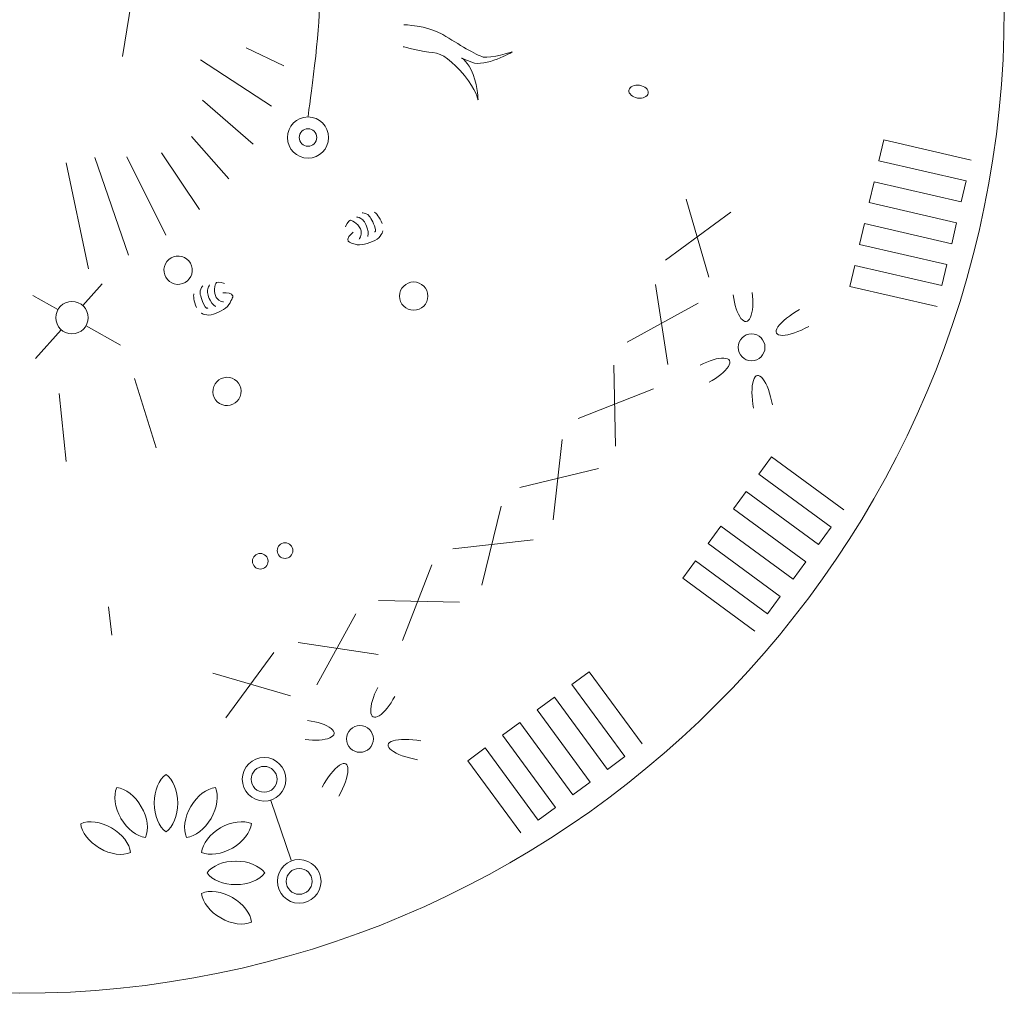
# Model space of a CAD drawing. Header units: millimetres. Extents: x -235 to 244, y -214 to 172.
# Tile 107 of 108: x 192 to 244, y 44 to 95. Entities that reach past the tile are written whole.
import ezdxf

# ---------------------------------------------------------------- set-up
doc = ezdxf.new("R2010")
doc.units = ezdxf.units.MM
doc.header["$MEASUREMENT"] = 0
doc.layers.add('Layer 1', color=7, linetype='Continuous')

msp = doc.modelspace()

# ---------------------------------------------------------------- linework, layer by layer
at = {"layer": 'Layer 1', "lineweight": 15}
msp.add_open_spline([(191.9191, 147.8991), (163.2559, 147.8454), (140.0484, 124.5935), (140.0484, 95.9303), (140.0484, 95.9303), (140.0484, 67.2287), (163.3166, 43.9619), (192.0168, 43.9619), (192.0168, 43.9619), (220.7188, 43.9619), (243.9856, 67.2301), (243.9856, 95.9303), (243.9856, 95.9303), (243.9856, 124.6323), (220.7188, 147.8991), (192.0168, 147.8991), (192.0168, 147.8991), (192.0168, 147.8991), (191.9191, 147.8991), (191.9191, 147.8991)], degree=3, knots=[0, 0, 0, 0, 0.1666667, 0.1666667, 0.1666667, 0.1666667, 0.3333333, 0.3333333, 0.3333333, 0.3333333, 0.5, 0.5, 0.5, 0.5, 0.6666667, 0.6666667, 0.6666667, 0.6666667, 1, 1, 1, 1], dxfattribs=at)
at = {"layer": 'Layer 1', "color": 1, "lineweight": 15}
for points, knots in [([(207.236, 101.6354), (207.236, 101.6354), (207.8312, 97.522), (207.8312, 95.9303), (207.8312, 95.9303), (207.8312, 94.3403), (207.229, 90.2266), (207.229, 90.2266)], [0, 0, 0, 0, 0.3333333, 0.3333333, 0.3333333, 0.3333333, 1, 1, 1, 1]), ([(212.2892, 95.0925), (212.2892, 95.0925), (213.4964, 95.072), (214.3424, 94.5746), (214.3424, 94.5746), (215.1873, 94.0757), (216.0953, 93.4803), (216.488, 93.3907), (216.488, 93.3907), (216.8824, 93.301), (218.0151, 93.6581), (218.0151, 93.6581), (218.0151, 93.6581), (218.0151, 93.6581), (216.5956, 92.8259), (215.8872, 93.1137), (215.8872, 93.1137), (215.1792, 93.4016), (215.3651, 93.3176), (215.3651, 93.3176), (215.3651, 93.3176), (215.3651, 93.3176), (215.6667, 93.1853), (215.9436, 92.4593), (215.9436, 92.4593), (216.2195, 91.733), (216.2096, 91.1308), (216.2096, 91.1308), (216.2096, 91.1308), (216.2096, 91.1308), (216.12, 91.6585), (215.4903, 92.4096), (215.4903, 92.4096), (214.8592, 93.1621), (214.3163, 93.5988), (213.8217, 93.6235), (213.8217, 93.6235), (213.3281, 93.6471), (212.2631, 93.9322), (212.2631, 93.9322)], [0, 0, 0, 0, 0.0909091, 0.0909091, 0.0909091, 0.0909091, 0.1818182, 0.1818182, 0.1818182, 0.1818182, 0.2727273, 0.2727273, 0.2727273, 0.2727273, 0.3636364, 0.3636364, 0.3636364, 0.3636364, 0.4545455, 0.4545455, 0.4545455, 0.4545455, 0.5454545, 0.5454545, 0.5454545, 0.5454545, 0.6363636, 0.6363636, 0.6363636, 0.6363636, 0.7272727, 0.7272727, 0.7272727, 0.7272727, 0.8181818, 0.8181818, 0.8181818, 0.8181818, 1, 1, 1, 1]), ([(225.1878, 91.4821), (225.1589, 91.2961), (224.9078, 91.1806), (224.6281, 91.2247), (224.6281, 91.2247), (224.3483, 91.2688), (224.1457, 91.4562), (224.1747, 91.6421), (224.1747, 91.6421), (224.2051, 91.8282), (224.4558, 91.9438), (224.7345, 91.8999), (224.7345, 91.8999), (225.0142, 91.8558), (225.2168, 91.6684), (225.1878, 91.4821)], [0, 0, 0, 0, 0.2, 0.2, 0.2, 0.2, 0.4, 0.4, 0.4, 0.4, 0.6, 0.6, 0.6, 0.6, 1, 1, 1, 1]), ([(206.1488, 89.1393), (206.1488, 89.7405), (206.6352, 90.2266), (207.236, 90.2266), (207.236, 90.2266), (207.8354, 90.2266), (208.3219, 89.7405), (208.3219, 89.1393), (208.3219, 89.1393), (208.3219, 88.54), (207.8354, 88.0535), (207.236, 88.0535), (207.236, 88.0535), (206.6352, 88.0535), (206.1488, 88.54), (206.1488, 89.1393)], [0, 0, 0, 0, 0.2, 0.2, 0.2, 0.2, 0.4, 0.4, 0.4, 0.4, 0.6, 0.6, 0.6, 0.6, 1, 1, 1, 1]), ([(206.7714, 89.1393), (206.7714, 89.3958), (206.9796, 89.6039), (207.236, 89.6039), (207.236, 89.6039), (207.4911, 89.6039), (207.6989, 89.3958), (207.6989, 89.1393), (207.6989, 89.1393), (207.6989, 88.8832), (207.4911, 88.6765), (207.236, 88.6765), (207.236, 88.6765), (206.9796, 88.6765), (206.7714, 88.8832), (206.7714, 89.1393)], [0, 0, 0, 0, 0.2, 0.2, 0.2, 0.2, 0.4, 0.4, 0.4, 0.4, 0.6, 0.6, 0.6, 0.6, 1, 1, 1, 1]), ([(242.2284, 87.9515), (242.2284, 87.9515), (237.6257, 89.0155), (237.6257, 89.0155), (237.6257, 89.0155), (237.6257, 89.0155), (237.3696, 87.9103), (237.3696, 87.9103), (237.3696, 87.9103), (237.3696, 87.9103), (241.9723, 86.8463), (241.9723, 86.8463), (241.9723, 86.8463), (241.9723, 86.8463), (241.7172, 85.7424), (241.7172, 85.7424), (241.7172, 85.7424), (241.7172, 85.7424), (237.1145, 86.8064), (237.1145, 86.8064), (237.1145, 86.8064), (237.1145, 86.8064), (236.8598, 85.7012), (236.8598, 85.7012), (236.8598, 85.7012), (236.8598, 85.7012), (241.4622, 84.6375), (241.4622, 84.6375), (241.4622, 84.6375), (241.4622, 84.6375), (241.2075, 83.5323), (241.2075, 83.5323), (241.2075, 83.5323), (241.2075, 83.5323), (236.6034, 84.5959), (236.6034, 84.5959), (236.6034, 84.5959), (236.6034, 84.5959), (236.3483, 83.4924), (236.3483, 83.4924), (236.3483, 83.4924), (236.3483, 83.4924), (240.951, 82.4284), (240.951, 82.4284), (240.951, 82.4284), (240.951, 82.4284), (240.6963, 81.3232), (240.6963, 81.3232), (240.6963, 81.3232), (240.6963, 81.3232), (236.0936, 82.3872), (236.0936, 82.3872), (236.0936, 82.3872), (236.0936, 82.3872), (235.8371, 81.2819), (235.8371, 81.2819), (235.8371, 81.2819), (235.8371, 81.2819), (240.4412, 80.2179), (240.4412, 80.2179)], [0, 0, 0, 0, 0.0625, 0.0625, 0.0625, 0.0625, 0.125, 0.125, 0.125, 0.125, 0.1875, 0.1875, 0.1875, 0.1875, 0.25, 0.25, 0.25, 0.25, 0.3125, 0.3125, 0.3125, 0.3125, 0.375, 0.375, 0.375, 0.375, 0.4375, 0.4375, 0.4375, 0.4375, 0.5, 0.5, 0.5, 0.5, 0.5625, 0.5625, 0.5625, 0.5625, 0.625, 0.625, 0.625, 0.625, 0.6875, 0.6875, 0.6875, 0.6875, 0.75, 0.75, 0.75, 0.75, 0.8125, 0.8125, 0.8125, 0.8125, 0.875, 0.875, 0.875, 0.875, 1, 1, 1, 1]), ([(209.9327, 83.7803), (209.9327, 83.7803), (210.0914, 83.932), (210.0346, 84.2213), (210.0346, 84.2213), (209.9796, 84.5119), (209.5827, 84.7698), (209.474, 84.7698), (209.474, 84.7698), (209.365, 84.7698), (209.2066, 84.4252), (209.2066, 84.4252)], [0, 0, 0, 0, 0.25, 0.25, 0.25, 0.25, 0.5, 0.5, 0.5, 0.5, 1, 1, 1, 1]), ([(210.3902, 83.9154), (210.3902, 83.9154), (210.4579, 84.0946), (210.3655, 84.3631), (210.3655, 84.3631), (210.2745, 84.6319), (210.1669, 84.7793), (210.0251, 84.8619), (210.0251, 84.8619), (209.8847, 84.9448), (209.8046, 84.9448), (209.8046, 84.9448)], [0, 0, 0, 0, 0.25, 0.25, 0.25, 0.25, 0.5, 0.5, 0.5, 0.5, 1, 1, 1, 1]), ([(210.7472, 84.1525), (210.7472, 84.1525), (210.8714, 84.1563), (210.7444, 84.4721), (210.7444, 84.4721), (210.6163, 84.7889), (210.4869, 85.0079), (210.3916, 85.0743), (210.3916, 85.0743), (210.2981, 85.1402), (210.09, 85.1639), (210.09, 85.1639)], [0, 0, 0, 0, 0.25, 0.25, 0.25, 0.25, 0.5, 0.5, 0.5, 0.5, 1, 1, 1, 1]), ([(211.184, 84.2156), (211.184, 84.2156), (211.1028, 83.8614), (210.7624, 83.7058), (210.7624, 83.7058), (210.422, 83.5517), (210.0156, 83.4053), (209.7206, 83.5115), (209.7206, 83.5115), (209.4257, 83.6191), (209.3361, 83.5845), (209.3456, 83.7693), (209.3456, 83.7693), (209.3555, 83.9553), (209.6254, 84.1496), (209.6254, 84.1496)], [0, 0, 0, 0, 0.2, 0.2, 0.2, 0.2, 0.4, 0.4, 0.4, 0.4, 0.6, 0.6, 0.6, 0.6, 1, 1, 1, 1]), ([(201.1229, 82.081), (201.0939, 81.6693), (200.7371, 81.3604), (200.3251, 81.3895), (200.3251, 81.3895), (199.9144, 81.4184), (199.6045, 81.7767), (199.6335, 82.1874), (199.6335, 82.1874), (199.6636, 82.5979), (200.0204, 82.9079), (200.4311, 82.8789), (200.4311, 82.8789), (200.8432, 82.8502), (201.1519, 82.4916), (201.1229, 82.081)], [0, 0, 0, 0, 0.2, 0.2, 0.2, 0.2, 0.4, 0.4, 0.4, 0.4, 0.6, 0.6, 0.6, 0.6, 1, 1, 1, 1]), ([(201.9444, 80.141), (201.9444, 80.141), (201.8548, 80.0553), (201.7182, 80.3682), (201.7182, 80.3682), (201.5831, 80.6797), (201.5186, 80.9249), (201.538, 81.0392), (201.538, 81.0392), (201.5584, 81.1524), (201.6865, 81.3165), (201.6865, 81.3165)], [0, 0, 0, 0, 0.25, 0.25, 0.25, 0.25, 0.5, 0.5, 0.5, 0.5, 1, 1, 1, 1]), ([(202.3631, 80.2278), (202.3631, 80.2278), (202.1881, 80.3047), (202.0629, 80.5584), (202.0629, 80.5584), (201.9359, 80.812), (201.9056, 80.9926), (201.9472, 81.151), (201.9472, 81.151), (201.987, 81.3094), (202.0435, 81.3659), (202.0435, 81.3659)], [0, 0, 0, 0, 0.25, 0.25, 0.25, 0.25, 0.5, 0.5, 0.5, 0.5, 1, 1, 1, 1]), ([(202.7808, 80.4578), (202.7808, 80.4578), (202.5617, 80.4508), (202.3949, 80.6949), (202.3949, 80.6949), (202.2269, 80.9372), (202.3232, 81.4004), (202.3991, 81.4777), (202.3991, 81.4777), (202.4763, 81.5546), (202.8305, 81.4265), (202.8305, 81.4265)], [0, 0, 0, 0, 0.25, 0.25, 0.25, 0.25, 0.5, 0.5, 0.5, 0.5, 1, 1, 1, 1]), ([(212.0659, 80.7679), (212.0659, 81.18), (212.4007, 81.5147), (212.8127, 81.5147), (212.8127, 81.5147), (213.2248, 81.5147), (213.5599, 81.18), (213.5599, 80.7679), (213.5599, 80.7679), (213.5599, 80.3559), (213.2248, 80.0211), (212.8127, 80.0211), (212.8127, 80.0211), (212.4007, 80.0211), (212.0659, 80.3559), (212.0659, 80.7679)], [0, 0, 0, 0, 0.2, 0.2, 0.2, 0.2, 0.4, 0.4, 0.4, 0.4, 0.6, 0.6, 0.6, 0.6, 1, 1, 1, 1]), ([(201.593, 79.875), (201.593, 79.875), (201.9017, 79.6835), (202.2502, 79.8172), (202.2502, 79.8172), (202.5988, 79.9509), (202.9889, 80.1368), (203.1198, 80.4208), (203.1198, 80.4208), (203.2507, 80.7044), (203.3375, 80.7446), (203.1985, 80.867), (203.1985, 80.867), (203.0605, 80.9912), (202.7325, 80.9358), (202.7325, 80.9358)], [0, 0, 0, 0, 0.2, 0.2, 0.2, 0.2, 0.4, 0.4, 0.4, 0.4, 0.6, 0.6, 0.6, 0.6, 1, 1, 1, 1]), ([(230.6804, 80.9567), (230.7467, 80.4317), (230.7135, 79.9341), (230.591, 79.6528), (230.591, 79.6528), (230.4696, 79.3705), (230.2767, 79.3455), (230.088, 79.5881), (230.088, 79.5881), (229.8992, 79.8308), (229.7406, 80.3035), (229.6746, 80.8282)], [0, 0, 0, 0, 0.25, 0.25, 0.25, 0.25, 0.5, 0.5, 0.5, 0.5, 1, 1, 1, 1]), ([(195.6342, 79.6295), (195.6342, 79.1557), (195.2497, 78.7726), (194.777, 78.7726), (194.777, 78.7726), (194.3032, 78.7726), (193.9201, 79.1557), (193.9201, 79.6295), (193.9201, 79.6295), (193.9201, 80.1036), (194.3032, 80.4867), (194.777, 80.4867), (194.777, 80.4867), (195.2497, 80.4867), (195.6342, 80.1036), (195.6342, 79.6295)], [0, 0, 0, 0, 0.2, 0.2, 0.2, 0.2, 0.4, 0.4, 0.4, 0.4, 0.6, 0.6, 0.6, 0.6, 1, 1, 1, 1]), ([(233.6723, 79.1693), (233.1487, 78.8826), (232.6192, 78.7021), (232.2819, 78.6967), (232.2819, 78.6967), (231.9455, 78.6912), (231.8518, 78.8605), (232.0377, 79.1417), (232.0377, 79.1417), (232.2239, 79.423), (232.6609, 79.7715), (233.1844, 80.0583)], [0, 0, 0, 0, 0.25, 0.25, 0.25, 0.25, 0.5, 0.5, 0.5, 0.5, 1, 1, 1, 1]), ([(229.9352, 78.0642), (229.9352, 78.4555), (230.252, 78.7726), (230.6432, 78.7726), (230.6432, 78.7726), (231.0348, 78.7726), (231.353, 78.4555), (231.353, 78.0642), (231.353, 78.0642), (231.353, 77.6726), (231.0348, 77.3544), (230.6432, 77.3544), (230.6432, 77.3544), (230.252, 77.3544), (229.9352, 77.6726), (229.9352, 78.0642)], [0, 0, 0, 0, 0.2, 0.2, 0.2, 0.2, 0.4, 0.4, 0.4, 0.4, 0.6, 0.6, 0.6, 0.6, 1, 1, 1, 1]), ([(227.9314, 77.1246), (228.4001, 77.3698), (228.8781, 77.5104), (229.1854, 77.4936), (229.1854, 77.4936), (229.4926, 77.4771), (229.5824, 77.3062), (229.4197, 77.0443), (229.4197, 77.0443), (229.2586, 76.7828), (228.8699, 76.4711), (228.3999, 76.226)], [0, 0, 0, 0, 0.25, 0.25, 0.25, 0.25, 0.5, 0.5, 0.5, 0.5, 1, 1, 1, 1]), ([(203.0826, 76.4712), (203.4904, 76.4036), (203.7648, 76.0178), (203.6971, 75.6114), (203.6971, 75.6114), (203.6297, 75.2046), (203.2453, 74.9303), (202.8371, 74.998), (202.8371, 74.998), (202.4307, 75.0657), (202.1565, 75.45), (202.2242, 75.8564), (202.2242, 75.8564), (202.2915, 76.2629), (202.6761, 76.5385), (203.0826, 76.4712)], [0, 0, 0, 0, 0.2, 0.2, 0.2, 0.2, 0.4, 0.4, 0.4, 0.4, 0.6, 0.6, 0.6, 0.6, 1, 1, 1, 1]), ([(230.7466, 74.8462), (230.6418, 75.4333), (230.6406, 75.9927), (230.7426, 76.3139), (230.7426, 76.3139), (230.8431, 76.6348), (231.0345, 76.668), (231.2414, 76.4035), (231.2414, 76.4035), (231.4481, 76.1376), (231.6396, 75.6112), (231.7458, 75.024)], [0, 0, 0, 0, 0.25, 0.25, 0.25, 0.25, 0.5, 0.5, 0.5, 0.5, 1, 1, 1, 1]), ([(230.821, 63.0821), (230.821, 63.0821), (227.012, 65.8754), (227.012, 65.8754), (227.012, 65.8754), (227.012, 65.8754), (227.682, 66.7905), (227.682, 66.7905), (227.682, 66.7905), (227.682, 66.7905), (231.4923, 63.9958), (231.4923, 63.9958), (231.4923, 63.9958), (231.4923, 63.9958), (232.1619, 64.9095), (232.1619, 64.9095), (232.1619, 64.9095), (232.1619, 64.9095), (228.3529, 67.7042), (228.3529, 67.7042), (228.3529, 67.7042), (228.3529, 67.7042), (229.0243, 68.619), (229.0243, 68.619), (229.0243, 68.619), (229.0243, 68.619), (232.8329, 65.8246), (232.8329, 65.8246), (232.8329, 65.8246), (232.8329, 65.8246), (233.5042, 66.7379), (233.5042, 66.7379), (233.5042, 66.7379), (233.5042, 66.7379), (229.6939, 69.5326), (229.6939, 69.5326), (229.6939, 69.5326), (229.6939, 69.5326), (230.3648, 70.4478), (230.3648, 70.4478), (230.3648, 70.4478), (230.3648, 70.4478), (234.1738, 67.653), (234.1738, 67.653), (234.1738, 67.653), (234.1738, 67.653), (234.8451, 68.5667), (234.8451, 68.5667), (234.8451, 68.5667), (234.8451, 68.5667), (231.0362, 71.3614), (231.0362, 71.3614), (231.0362, 71.3614), (231.0362, 71.3614), (231.7057, 72.2751), (231.7057, 72.2751), (231.7057, 72.2751), (231.7057, 72.2751), (235.5161, 69.4818), (235.5161, 69.4818)], [0, 0, 0, 0, 0.0625, 0.0625, 0.0625, 0.0625, 0.125, 0.125, 0.125, 0.125, 0.1875, 0.1875, 0.1875, 0.1875, 0.25, 0.25, 0.25, 0.25, 0.3125, 0.3125, 0.3125, 0.3125, 0.375, 0.375, 0.375, 0.375, 0.4375, 0.4375, 0.4375, 0.4375, 0.5, 0.5, 0.5, 0.5, 0.5625, 0.5625, 0.5625, 0.5625, 0.625, 0.625, 0.625, 0.625, 0.6875, 0.6875, 0.6875, 0.6875, 0.75, 0.75, 0.75, 0.75, 0.8125, 0.8125, 0.8125, 0.8125, 0.875, 0.875, 0.875, 0.875, 1, 1, 1, 1]), ([(206.4338, 67.3334), (206.4338, 67.1059), (206.2493, 66.9214), (206.0218, 66.9214), (206.0218, 66.9214), (205.7946, 66.9214), (205.6097, 67.1059), (205.6097, 67.3334), (205.6097, 67.3334), (205.6097, 67.5606), (205.7946, 67.7455), (206.0218, 67.7455), (206.0218, 67.7455), (206.2493, 67.7455), (206.4338, 67.5606), (206.4338, 67.3334)], [0, 0, 0, 0, 0.2, 0.2, 0.2, 0.2, 0.4, 0.4, 0.4, 0.4, 0.6, 0.6, 0.6, 0.6, 1, 1, 1, 1]), ([(205.1261, 66.7725), (205.1261, 66.5453), (204.9416, 66.3605), (204.714, 66.3605), (204.714, 66.3605), (204.4868, 66.3605), (204.302, 66.5453), (204.302, 66.7725), (204.302, 66.7725), (204.302, 67.0001), (204.4868, 67.1846), (204.714, 67.1846), (204.714, 67.1846), (204.9416, 67.1846), (205.1261, 67.0001), (205.1261, 66.7725)], [0, 0, 0, 0, 0.2, 0.2, 0.2, 0.2, 0.4, 0.4, 0.4, 0.4, 0.6, 0.6, 0.6, 0.6, 1, 1, 1, 1]), ([(224.8664, 57.1276), (224.8664, 57.1276), (222.0721, 60.9365), (222.0721, 60.9365), (222.0721, 60.9365), (222.0721, 60.9365), (221.1584, 60.2655), (221.1584, 60.2655), (221.1584, 60.2655), (221.1584, 60.2655), (223.9517, 56.4566), (223.9517, 56.4566), (223.9517, 56.4566), (223.9517, 56.4566), (223.038, 55.7856), (223.038, 55.7856), (223.038, 55.7856), (223.038, 55.7856), (220.2433, 59.5942), (220.2433, 59.5942), (220.2433, 59.5942), (220.2433, 59.5942), (219.3296, 58.9246), (219.3296, 58.9246), (219.3296, 58.9246), (219.3296, 58.9246), (222.1243, 55.1143), (222.1243, 55.1143), (222.1243, 55.1143), (222.1243, 55.1143), (221.2092, 54.4447), (221.2092, 54.4447), (221.2092, 54.4447), (221.2092, 54.4447), (218.4145, 58.2536), (218.4145, 58.2536), (218.4145, 58.2536), (218.4145, 58.2536), (217.5012, 57.5823), (217.5012, 57.5823), (217.5012, 57.5823), (217.5012, 57.5823), (220.2955, 53.7734), (220.2955, 53.7734), (220.2955, 53.7734), (220.2955, 53.7734), (219.3808, 53.1024), (219.3808, 53.1024), (219.3808, 53.1024), (219.3808, 53.1024), (216.586, 56.9127), (216.586, 56.9127), (216.586, 56.9127), (216.586, 56.9127), (215.6724, 56.2414), (215.6724, 56.2414), (215.6724, 56.2414), (215.6724, 56.2414), (218.4671, 52.4328), (218.4671, 52.4328)], [0, 0, 0, 0, 0.0625, 0.0625, 0.0625, 0.0625, 0.125, 0.125, 0.125, 0.125, 0.1875, 0.1875, 0.1875, 0.1875, 0.25, 0.25, 0.25, 0.25, 0.3125, 0.3125, 0.3125, 0.3125, 0.375, 0.375, 0.375, 0.375, 0.4375, 0.4375, 0.4375, 0.4375, 0.5, 0.5, 0.5, 0.5, 0.5625, 0.5625, 0.5625, 0.5625, 0.625, 0.625, 0.625, 0.625, 0.6875, 0.6875, 0.6875, 0.6875, 0.75, 0.75, 0.75, 0.75, 0.8125, 0.8125, 0.8125, 0.8125, 0.875, 0.875, 0.875, 0.875, 1, 1, 1, 1]), ([(210.914, 60.1041), (210.6688, 59.6354), (210.5282, 59.1575), (210.5449, 58.8515), (210.5449, 58.8515), (210.5613, 58.5443), (210.7337, 58.4547), (210.9952, 58.6158), (210.9952, 58.6158), (211.2557, 58.7784), (211.5687, 59.1671), (211.8126, 59.6357)], [0, 0, 0, 0, 0.25, 0.25, 0.25, 0.25, 0.5, 0.5, 0.5, 0.5, 1, 1, 1, 1]), ([(207.0831, 57.3565), (207.608, 57.2891), (208.1043, 57.3236), (208.3865, 57.4446), (208.3865, 57.4446), (208.669, 57.5673), (208.6938, 57.7588), (208.4515, 57.9476), (208.4515, 57.9476), (208.2089, 58.1367), (207.7362, 58.2949), (207.2113, 58.3623)], [0, 0, 0, 0, 0.25, 0.25, 0.25, 0.25, 0.5, 0.5, 0.5, 0.5, 1, 1, 1, 1]), ([(209.9757, 58.1005), (209.5841, 58.1005), (209.2673, 57.7837), (209.2673, 57.3922), (209.2673, 57.3922), (209.2673, 57.0009), (209.5841, 56.6838), (209.9757, 56.6838), (209.9757, 56.6838), (210.3669, 56.6838), (210.6837, 57.0009), (210.6837, 57.3922), (210.6837, 57.3922), (210.6837, 57.7837), (210.3669, 58.1005), (209.9757, 58.1005)], [0, 0, 0, 0, 0.2, 0.2, 0.2, 0.2, 0.4, 0.4, 0.4, 0.4, 0.6, 0.6, 0.6, 0.6, 1, 1, 1, 1]), ([(213.1933, 57.2892), (212.6062, 57.394), (212.0467, 57.3966), (211.7255, 57.2946), (211.7255, 57.2946), (211.4047, 57.1926), (211.37, 57.0026), (211.6362, 56.7958), (211.6362, 56.7958), (211.9019, 56.5877), (212.4271, 56.396), (213.0142, 56.2912)], [0, 0, 0, 0, 0.25, 0.25, 0.25, 0.25, 0.5, 0.5, 0.5, 0.5, 1, 1, 1, 1]), ([(203.7674, 55.2699), (203.762, 54.6349), (204.2719, 54.1151), (204.9073, 54.1096), (204.9073, 54.1096), (205.5423, 54.1042), (206.0617, 54.6155), (206.0676, 55.2508), (206.0676, 55.2508), (206.073, 55.8862), (205.5617, 56.4043), (204.9277, 56.4097), (204.9277, 56.4097), (204.2924, 56.4152), (203.7729, 55.9052), (203.7674, 55.2699)], [0, 0, 0, 0, 0.2, 0.2, 0.2, 0.2, 0.4, 0.4, 0.4, 0.4, 0.6, 0.6, 0.6, 0.6, 1, 1, 1, 1]), ([(208.8701, 54.3647), (209.1572, 54.8872), (209.3362, 55.4174), (209.3416, 55.7538), (209.3416, 55.7538), (209.3473, 56.0915), (209.1777, 56.1839), (208.8979, 55.9978), (208.8979, 55.9978), (208.6165, 55.8116), (208.2668, 55.3749), (207.98, 54.8514)], [0, 0, 0, 0, 0.25, 0.25, 0.25, 0.25, 0.5, 0.5, 0.5, 0.5, 1, 1, 1, 1]), ([(204.2346, 55.2603), (204.2346, 54.8828), (204.5404, 54.5784), (204.9183, 54.5784), (204.9183, 54.5784), (205.2943, 54.5784), (205.6002, 54.8828), (205.6002, 55.2603), (205.6002, 55.2603), (205.6002, 55.6367), (205.2943, 55.9426), (204.9183, 55.9426), (204.9183, 55.9426), (204.5404, 55.9426), (204.2346, 55.6367), (204.2346, 55.2603)], [0, 0, 0, 0, 0.2, 0.2, 0.2, 0.2, 0.4, 0.4, 0.4, 0.4, 0.6, 0.6, 0.6, 0.6, 1, 1, 1, 1]), ([(199.1207, 54.0161), (199.125, 54.6638), (199.3659, 55.2508), (199.7409, 55.521), (199.7409, 55.521), (200.1198, 55.248), (200.3625, 54.6539), (200.3625, 53.9995), (200.3625, 53.9995), (200.3625, 53.3461), (200.1198, 52.751), (199.7409, 52.4794), (199.7409, 52.4794), (199.3631, 52.751), (199.1207, 53.3461), (199.1207, 53.9995), (199.1207, 53.9995), (199.1207, 54.0051), (199.1207, 54.0104), (199.1207, 54.0161)], [0, 0, 0, 0, 0.1666667, 0.1666667, 0.1666667, 0.1666667, 0.3333333, 0.3333333, 0.3333333, 0.3333333, 0.5, 0.5, 0.5, 0.5, 0.6666667, 0.6666667, 0.6666667, 0.6666667, 1, 1, 1, 1]), ([(197.3554, 53.2086), (197.0344, 53.7719), (196.9504, 54.4006), (197.1406, 54.8222), (197.1406, 54.8222), (197.6034, 54.7752), (198.1107, 54.3812), (198.437, 53.815), (198.437, 53.815), (198.7651, 53.2484), (198.8519, 52.6131), (198.6603, 52.1873), (198.6603, 52.1873), (198.1975, 52.2342), (197.6902, 52.6282), (197.3625, 53.1948), (197.3625, 53.1948), (197.3597, 53.1987), (197.3568, 53.2029), (197.3554, 53.2086)], [0, 0, 0, 0, 0.1666667, 0.1666667, 0.1666667, 0.1666667, 0.3333333, 0.3333333, 0.3333333, 0.3333333, 0.5, 0.5, 0.5, 0.5, 0.6666667, 0.6666667, 0.6666667, 0.6666667, 1, 1, 1, 1]), ([(201.0539, 53.8312), (201.3806, 54.3907), (201.8837, 54.7781), (202.3441, 54.825), (202.3441, 54.825), (202.5356, 54.4006), (202.4474, 53.7638), (202.1207, 53.1976), (202.1207, 53.1976), (201.7941, 52.6311), (201.2871, 52.2384), (200.8225, 52.1915), (200.8225, 52.1915), (200.631, 52.6159), (200.7192, 53.2512), (201.0458, 53.8189), (201.0458, 53.8189), (201.0487, 53.8231), (201.0515, 53.8273), (201.0539, 53.8312)], [0, 0, 0, 0, 0.1666667, 0.1666667, 0.1666667, 0.1666667, 0.3333333, 0.3333333, 0.3333333, 0.3333333, 0.5, 0.5, 0.5, 0.5, 0.6666667, 0.6666667, 0.6666667, 0.6666667, 1, 1, 1, 1]), ([(196.2297, 51.6264), (195.6702, 51.953), (195.2829, 52.4561), (195.2359, 52.9165), (195.2359, 52.9165), (195.6617, 53.108), (196.2971, 53.0198), (196.8637, 52.6932), (196.8637, 52.6932), (197.4299, 52.3665), (197.8239, 51.8595), (197.8708, 51.3949), (197.8708, 51.3949), (197.445, 51.2048), (196.8097, 51.2916), (196.2435, 51.6182), (196.2435, 51.6182), (196.2392, 51.6211), (196.2336, 51.6239), (196.2297, 51.6264)], [0, 0, 0, 0, 0.1666667, 0.1666667, 0.1666667, 0.1666667, 0.3333333, 0.3333333, 0.3333333, 0.3333333, 0.5, 0.5, 0.5, 0.5, 0.6666667, 0.6666667, 0.6666667, 0.6666667, 1, 1, 1, 1]), ([(202.6362, 52.7069), (203.1985, 53.0279), (203.8282, 53.1105), (204.2498, 52.9218), (204.2498, 52.9218), (204.2028, 52.4575), (203.8088, 51.9502), (203.2426, 51.6239), (203.2426, 51.6239), (202.676, 51.2972), (202.0407, 51.209), (201.6149, 51.4006), (201.6149, 51.4006), (201.6618, 51.8648), (202.0558, 52.3721), (202.6224, 52.6988), (202.6224, 52.6988), (202.6263, 52.7013), (202.6305, 52.7041), (202.6347, 52.7069), (202.6347, 52.7069), (202.6347, 52.7069), (202.6362, 52.7069), (202.6362, 52.7069)], [0, 0, 0, 0, 0.1428571, 0.1428571, 0.1428571, 0.1428571, 0.2857143, 0.2857143, 0.2857143, 0.2857143, 0.4285714, 0.4285714, 0.4285714, 0.4285714, 0.5714286, 0.5714286, 0.5714286, 0.5714286, 0.7142857, 0.7142857, 0.7142857, 0.7142857, 1, 1, 1, 1]), ([(203.4423, 50.9402), (204.0914, 50.9374), (204.6784, 50.695), (204.9486, 50.32), (204.9486, 50.32), (204.6756, 49.9425), (204.0815, 49.7002), (203.4271, 49.7002), (203.4271, 49.7002), (202.7727, 49.7002), (202.1786, 49.9425), (201.907, 50.32), (201.907, 50.32), (202.1786, 50.6978), (202.7727, 50.9402), (203.4271, 50.9402), (203.4271, 50.9402), (203.4327, 50.9402), (203.438, 50.9402), (203.4423, 50.9402)], [0, 0, 0, 0, 0.1666667, 0.1666667, 0.1666667, 0.1666667, 0.3333333, 0.3333333, 0.3333333, 0.3333333, 0.5, 0.5, 0.5, 0.5, 0.6666667, 0.6666667, 0.6666667, 0.6666667, 1, 1, 1, 1]), ([(205.6196, 49.8818), (205.6141, 49.2465), (206.1251, 48.727), (206.7605, 48.7215), (206.7605, 48.7215), (207.3958, 48.7161), (207.9153, 49.226), (207.9207, 49.8614), (207.9207, 49.8614), (207.9251, 50.4964), (207.4152, 51.0162), (206.7799, 51.0217), (206.7799, 51.0217), (206.1445, 51.0271), (205.625, 50.5172), (205.6196, 49.8818)], [0, 0, 0, 0, 0.2, 0.2, 0.2, 0.2, 0.4, 0.4, 0.4, 0.4, 0.6, 0.6, 0.6, 0.6, 1, 1, 1, 1]), ([(206.0881, 49.8723), (206.0881, 49.4945), (206.3925, 49.1887), (206.7704, 49.1887), (206.7704, 49.1887), (207.1478, 49.1887), (207.4523, 49.4945), (207.4523, 49.8723), (207.4523, 49.8723), (207.4523, 50.2484), (207.1478, 50.5543), (206.7704, 50.5543), (206.7704, 50.5543), (206.3925, 50.5543), (206.0881, 50.2484), (206.0881, 49.8723)], [0, 0, 0, 0, 0.2, 0.2, 0.2, 0.2, 0.4, 0.4, 0.4, 0.4, 0.6, 0.6, 0.6, 0.6, 1, 1, 1, 1]), ([(203.2588, 49.0084), (203.8183, 48.6803), (204.2057, 48.1772), (204.2526, 47.7183), (204.2526, 47.7183), (203.8268, 47.5267), (203.1914, 47.6135), (202.6252, 47.9402), (202.6252, 47.9402), (202.0587, 48.2683), (201.666, 48.7752), (201.6191, 49.2384), (201.6191, 49.2384), (202.0435, 49.43), (202.6788, 49.3432), (203.245, 49.0165), (203.245, 49.0165), (203.2507, 49.0137), (203.2549, 49.0109), (203.2588, 49.0084)], [0, 0, 0, 0, 0.1666667, 0.1666667, 0.1666667, 0.1666667, 0.3333333, 0.3333333, 0.3333333, 0.3333333, 0.5, 0.5, 0.5, 0.5, 0.6666667, 0.6666667, 0.6666667, 0.6666667, 1, 1, 1, 1])]:
    msp.add_open_spline(points, degree=3, knots=knots, dxfattribs=at)
for points in [[(198.0278, 97.008), (198.0278, 97.008), (197.4507, 93.4153), (197.4507, 93.4153)], [(203.9672, 93.8676), (203.9672, 93.8676), (205.9558, 92.9317), (205.9558, 92.9317)], [(205.3081, 90.7946), (205.3081, 90.7946), (201.5679, 93.2432), (201.5679, 93.2432)], [(204.3337, 88.7851), (204.3337, 88.7851), (201.6646, 91.1071), (201.6646, 91.1071)], [(203.0535, 86.9525), (203.0535, 86.9525), (201.0871, 89.1905), (201.0871, 89.1905)], [(197.7523, 82.9382), (197.7523, 82.9382), (195.9803, 88.0785), (195.9803, 88.0785)], [(199.7229, 83.9927), (199.7229, 83.9927), (197.675, 88.1212), (197.675, 88.1212)], [(201.5034, 85.3417), (201.5034, 85.3417), (199.4982, 88.3389), (199.4982, 88.3389)], [(195.6413, 82.2051), (195.6413, 82.2051), (194.4768, 87.7988), (194.4768, 87.7988)], [(227.1969, 85.8804), (227.1969, 85.8804), (228.3903, 81.7737), (228.3903, 81.7737)], [(211.1483, 84.5948), (211.0242, 84.931), (210.7994, 85.1748), (210.7363, 85.1995)], [(229.5492, 85.2037), (229.5492, 85.2037), (226.1082, 82.6669), (226.1082, 82.6669)], [(195.3464, 80.2705), (195.3464, 80.2705), (196.3673, 81.4184), (196.3673, 81.4184)], [(225.5748, 81.3796), (225.5748, 81.3796), (226.2211, 77.1534), (226.2211, 77.1534)], [(192.7044, 80.805), (192.7044, 80.805), (194.0316, 80.0528), (194.0316, 80.0528)], [(201.3489, 80.1671), (201.1975, 80.4896), (201.1824, 80.8201), (201.2085, 80.8836)], [(227.821, 80.4), (227.821, 80.4), (224.0741, 78.3369), (224.0741, 78.3369)], [(195.5227, 79.2065), (195.5227, 79.2065), (197.3388, 78.1757), (197.3388, 78.1757)], [(192.8561, 77.4687), (192.8561, 77.4687), (194.2065, 78.9889), (194.2065, 78.9889)], [(223.377, 77.1311), (223.377, 77.1311), (223.468, 72.8551), (223.468, 72.8551)], [(199.2132, 72.7546), (199.2132, 72.7546), (198.0776, 76.4132), (198.0776, 76.4132)], [(194.0965, 75.6318), (194.0965, 75.6318), (194.4658, 72.0324), (194.4658, 72.0324)], [(225.4785, 75.8647), (225.4785, 75.8647), (221.4918, 74.3117), (221.4918, 74.3117)], [(220.643, 73.2065), (220.643, 73.2065), (220.1784, 68.9541), (220.1784, 68.9541)], [(222.5625, 71.6754), (222.5625, 71.6754), (218.4078, 70.6559), (218.4078, 70.6559)], [(217.4239, 69.6706), (217.4239, 69.6706), (216.4097, 65.5131), (216.4097, 65.5131)], [(219.1271, 67.9025), (219.1271, 67.9025), (214.8758, 67.4311), (214.8758, 67.4311)], [(213.7719, 66.581), (213.7719, 66.581), (212.2243, 62.5914), (212.2243, 62.5914)], [(215.2314, 64.6061), (215.2314, 64.6061), (210.9554, 64.6918), (210.9554, 64.6918)], [(196.6968, 64.3694), (196.6968, 64.3694), (196.8841, 62.8673), (196.8841, 62.8673)], [(209.751, 63.9916), (209.751, 63.9916), (207.6936, 60.2405), (207.6936, 60.2405)], [(210.9374, 61.846), (210.9374, 61.846), (206.7097, 62.487), (206.7097, 62.487)], [(205.4238, 61.9507), (205.4238, 61.9507), (202.8923, 58.5055), (202.8923, 58.5055)], [(206.3195, 59.67), (206.3195, 59.67), (202.2118, 60.8578), (202.2118, 60.8578)], [(205.2763, 54.1441), (205.2763, 54.1441), (206.3498, 50.9885), (206.3498, 50.9885)]]:
    msp.add_open_spline(points, degree=3, dxfattribs=at)

doc.saveas('drawing.dxf')
